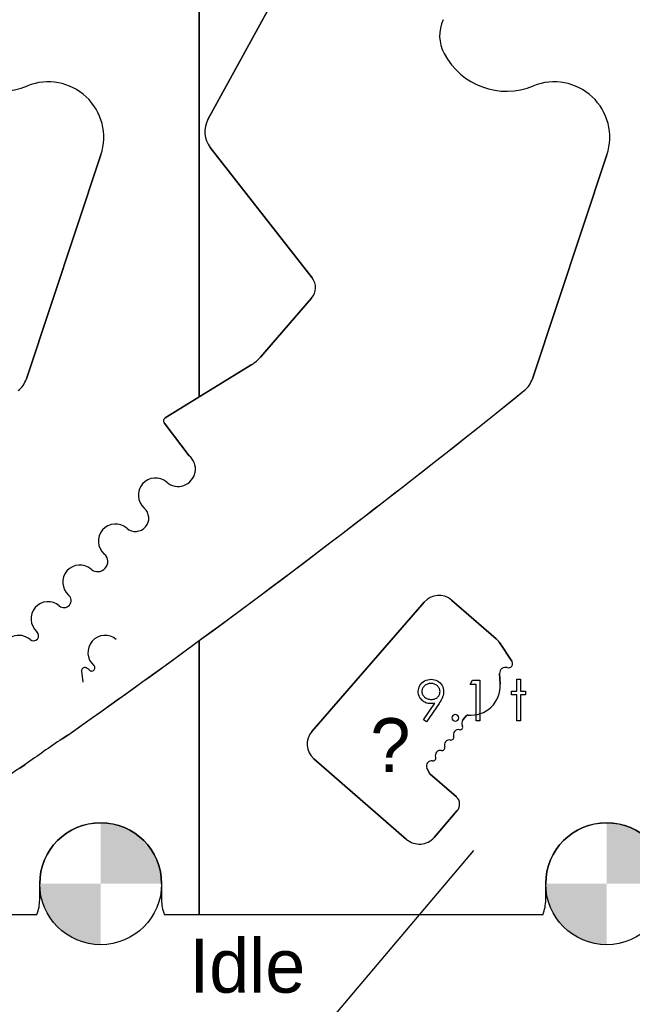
# Model space of a CAD drawing. Header units: inches. Extents: x 0.1 to 87.3, y 0.1 to 33.9.
# Tile 96 of 140: x 27.5 to 28.9, y 22 to 24.3. Entities that reach past the tile are written whole.
import ezdxf

# ---------------------------------------------------------------- set-up
doc = ezdxf.new("R2010")
doc.units = ezdxf.units.IN
doc.header["$MEASUREMENT"] = 0
doc.layers.add('DIMENSIONS', color=171, linetype='Continuous')
doc.layers.add('NOTES', color=5, linetype='Continuous')
doc.styles.add('SLDTEXTSTYLE0', font='TXT', dxfattribs={"width": 0.75})
doc.dimstyles.new('SLDDIMSTYLE0', dxfattribs={"dimtxt": 0.125, "dimasz": 0.13, "dimexe": 0, "dimexo": 0.0625, "dimgap": 0.03125, "dimtad": 0, "dimtih": 1, "dimtoh": 1, "dimdec": 4, "dimlfac": 1.333333, "dimrnd": 1e-09, "dimzin": 4, "dimdsep": 46, "dimtxsty": 'SLDTEXTSTYLE0', "dimsah": 1, "dimcen": 0.09, "dimadec": 0, "dimazin": 1, "dimtfac": 1, "dimtdec": 4, "dimtofl": 0, "dimtmove": 0, "dimatfit": 3, "dimfxl": 0, "dimfrac": 2, "dimtolj": 1, "dimtzin": 12, "dimarcsym": 0})

# ---------------------------------------------------------------- blocks, each defined once
blk = doc.blocks.new('_D_4')
at = {"layer": 'DIMENSIONS'}
for p, q in [((2.5885, 22.5365), (2.5885, 18.9646)), ((31.3982, 22.2046), (31.3982, 18.9646)), ((2.5885, 19.0896), (16.7949, 19.0896)), ((31.3982, 19.0896), (17.4421, 19.0896))]:
    blk.add_line(p, q, dxfattribs=at)
for centre, start, end in [((17.0167, 19.0769), 153.4349, 206.5651), ((17.2202, 19.0769), 333.4349, 26.5651)]:
    blk.add_arc(centre, 0.2219, start, end, dxfattribs=at)
for points in [[(2.5885, 19.0896), (2.7185, 19.0696), (2.7185, 19.1096)], [(31.3982, 19.0896), (31.2682, 19.1096), (31.2682, 19.0696)]]:
    blk.add_solid(points, dxfattribs=at)
at = {"layer": 'DIMENSIONS', "insert": (16.8183, 19.1389), "char_height": 0.125, "attachment_point": 1, "style": 'SLDTEXTSTYLE0'}
blk.add_mtext('38.4130', dxfattribs=at)
blk = doc.blocks.new('SW_DOWELSYMBOL_2')
at = {"linetype": 'Continuous', "lineweight": 18}
h = blk.add_hatch(color=0, dxfattribs=at)
edge = h.paths.add_edge_path(flags=0)
edge.add_arc((0, 0), 0.1414, 0, 90)
edge.add_line((0, 0.1414), (0, 0))
edge.add_line((0, 0), (0.1414, 0))
h = blk.add_hatch(color=0, dxfattribs=at)
edge = h.paths.add_edge_path(flags=0)
edge.add_arc((0, 0), 0.1414, 180, 270)
edge.add_line((0, -0.1414), (0, 0))
edge.add_line((0, 0), (-0.1414, 0))
at = {"layer": 'NOTES', "color": 0}
blk.add_circle((0, 0), 0.1414, dxfattribs=at)
blk = doc.blocks.new('SW_DOWELSYMBOL_3')
at = {"linetype": 'Continuous', "lineweight": 18}
h = blk.add_hatch(color=0, dxfattribs=at)
edge = h.paths.add_edge_path(flags=0)
edge.add_arc((0, 0), 0.1414, 0, 90)
edge.add_line((0, 0.1414), (0, 0))
edge.add_line((0, 0), (0.1414, 0))
h = blk.add_hatch(color=0, dxfattribs=at)
edge = h.paths.add_edge_path(flags=0)
edge.add_arc((0, 0), 0.1414, 180, 270)
edge.add_line((0, -0.1414), (0, 0))
edge.add_line((0, 0), (-0.1414, 0))
at = {"layer": 'NOTES', "color": 0}
blk.add_circle((0, 0), 0.1414, dxfattribs=at)
blk = doc.blocks.new('id')
at = {"color": 7, "linetype": 'Continuous', "lineweight": 25}
for p, q in [((28.1382, 22.6789), (28.3988, 22.9791)), ((28.3988, 22.9791), (28.1382, 22.6789)), ((28.4622, 22.9836), (28.5654, 22.8941)), ((28.5654, 22.8941), (28.4622, 22.9836)), ((28.5732, 22.8852), (28.6022, 22.842)), ((28.6022, 22.842), (28.5732, 22.8852)), ((28.5736, 22.8135), (28.575, 22.7885)), ((28.575, 22.7885), (28.5736, 22.8135)), ((28.4971, 22.7158), (28.4883, 22.7056)), ((28.4883, 22.7056), (28.4971, 22.7158)), ((28.358, 22.4286), (28.1427, 22.6154)), ((28.1427, 22.6154), (28.358, 22.4286)), ((28.4047, 22.5941), (28.4107, 22.5819)), ((28.4107, 22.5819), (28.4047, 22.5941)), ((28.4116, 22.5807), (28.4733, 22.5271)), ((28.4733, 22.5271), (28.4116, 22.5807)), ((28.4755, 22.4954), (28.4215, 22.4331)), ((28.4215, 22.4331), (28.4755, 22.4954))]:
    blk.add_line(p, q, dxfattribs=at)
for centre, radius, start, end in [((28.4327, 22.9496), 0.045, 49.051, 139.051), ((28.4327, 22.9496), 0.045, 49.051, 139.051), ((28.5359, 22.8601), 0.045, 33.8777, 49.051), ((28.5359, 22.8601), 0.045, 33.8777, 49.051), ((28.594, 22.8365), 0.00992, 252.455, 33.8777), ((28.594, 22.8365), 0.00992, 252.455, 33.8777), ((28.587, 22.8143), 0.0134, 72.455, 183.3556), ((28.587, 22.8143), 0.0134, 72.455, 183.3556), ((28.5073, 22.7845), 0.0678, 264.0751, 3.3557), ((28.5073, 22.7845), 0.0678, 264.0751, 3.3557), ((28.4979, 22.6979), 0.0123, 141.025, 210.0395), ((28.4979, 22.6979), 0.0123, 141.025, 210.0395), ((28.5, 22.7133), 0.00375, 84.0751, 139.028), ((28.5, 22.7133), 0.00375, 84.0751, 139.028), ((28.1722, 22.6494), 0.045, 139.051, 229.051), ((28.1722, 22.6494), 0.045, 139.051, 229.051), ((28.4782, 22.6713), 0.0119, 77.4407, 199.5743), ((28.4782, 22.6713), 0.0119, 77.4407, 199.5743), ((28.4821, 22.6888), 0.00594, 257.4407, 30.0395), ((28.4821, 22.6888), 0.00594, 257.4407, 30.0395), ((28.4574, 22.6473), 0.0119, 78.4892, 200.0905), ((28.4574, 22.6473), 0.0119, 78.4892, 200.0905), ((28.461, 22.6652), 0.00634, 258.4892, 19.5743), ((28.461, 22.6652), 0.00634, 258.4892, 19.5743), ((28.4364, 22.6232), 0.0119, 78.0911, 199.8248), ((28.4364, 22.6232), 0.0119, 78.0911, 199.8248), ((28.4402, 22.6411), 0.00636, 258.0911, 20.0905), ((28.4402, 22.6411), 0.00636, 258.0911, 20.0905), ((28.4155, 22.5991), 0.0119, 78.1054, 205.1075), ((28.4155, 22.5991), 0.0119, 78.1054, 205.1075), ((28.4192, 22.617), 0.00636, 258.1054, 19.8248), ((28.4192, 22.617), 0.00636, 258.1054, 19.8248), ((28.414, 22.5835), 0.00375, 206.0292, 229.028), ((28.414, 22.5835), 0.00375, 206.0292, 229.028), ((28.4585, 22.5101), 0.0225, 319.051, 49.028), ((28.4585, 22.5101), 0.0225, 319.051, 49.028), ((28.3875, 22.4626), 0.045, 229.051, 319.051), ((28.3875, 22.4626), 0.045, 229.051, 319.051)]:
    blk.add_arc(centre, radius, start, end, dxfattribs=at)
at = {"color": 7, "linetype": 'Continuous'}
blk.add_arc((28.4709, 22.7105), 0.00781, 90.0025, 89.9975, dxfattribs=at)

msp = doc.modelspace()

# ---------------------------------------------------------------- linework, layer by layer
at = {"color": 7, "linetype": 'Continuous', "lineweight": 25}
for p, q in [((27.87696, 25.289616), (27.87696, 23.455038)), ((27.87696, 23.455038), (27.87696, 25.289616)), ((27.897042, 24.098338), (28.073903, 24.42206)), ((28.073903, 24.42206), (27.897042, 24.098338)), ((28.138688, 23.731447), (27.902348, 24.033644)), ((27.902348, 24.033644), (28.138688, 23.731447)), ((27.648795, 24.016757), (27.475919, 23.496802)), ((27.475919, 23.496802), (27.648795, 24.016757)), ((28.822545, 24.016757), (28.649669, 23.496802)), ((28.649669, 23.496802), (28.822545, 24.016757)), ((28.018888, 23.547219), (28.137463, 23.683757)), ((28.137463, 23.683757), (28.018888, 23.547219)), ((27.99887, 23.530255), (27.797593, 23.40607)), ((27.87696, 23.455038), (27.99887, 23.530255)), ((27.797593, 23.40607), (27.87696, 23.455038)), ((27.853316, 23.318581), (27.795544, 23.395171)), ((27.795544, 23.395171), (27.853316, 23.318581)), ((27.87696, 22.889779), (27.87696, 22.254554)), ((27.87696, 22.254554), (27.87696, 22.889779)), ((27.603805, 22.818773), (27.606876, 22.793406)), ((27.571766, 22.670282), (27.55859, 22.662026)), ((27.55859, 22.662026), (27.571766, 22.670282)), ((27.47348, 22.602505), (27.460418, 22.59415)), ((27.460418, 22.59415), (27.47348, 22.602505)), ((27.506835, 22.288304), (27.506835, 22.325804)), ((27.789585, 22.325804), (27.789585, 22.288304)), ((28.680585, 22.288304), (28.680585, 22.325804)), ((26.70321, 22.254554), (27.500549, 22.254554)), ((27.79587, 22.254554), (27.87696, 22.254554)), ((27.87696, 22.254554), (28.674299, 22.254554))]:
    msp.add_line(p, q, dxfattribs=at)
at = {"color": 6}
msp.add_line((27.816349, 21.57857), (28.51366, 22.402664), dxfattribs=at)
at = {"color": 7, "linetype": 'Continuous', "flags": 128}
for points in [[(28.404194, 22.701467), (28.39747, 22.706143), (28.39747, 22.706143), (28.423537, 22.744248), (28.423537, 22.744248), (28.418541, 22.743722), (28.413677, 22.743534), (28.413677, 22.743534), (28.410729, 22.743666), (28.407912, 22.744041), (28.405188, 22.744661), (28.402597, 22.745544), (28.400099, 22.74667), (28.397733, 22.748041), (28.39546, 22.749675), (28.393319, 22.751553), (28.391366, 22.753619), (28.389657, 22.755798), (28.38823, 22.758089), (28.387047, 22.760511), (28.386145, 22.763028), (28.385488, 22.765676), (28.385094, 22.768437), (28.384962, 22.77131), (28.384962, 22.77131), (28.385206, 22.775235), (28.38592, 22.778953), (28.387122, 22.782484), (28.388793, 22.785808), (28.390916, 22.788888), (28.393432, 22.79163), (28.396362, 22.794052), (28.399686, 22.796156), (28.403273, 22.797846), (28.406991, 22.799067), (28.410841, 22.79978), (28.414804, 22.800025), (28.414804, 22.800025), (28.418691, 22.79978), (28.422429, 22.799086), (28.426016, 22.797902), (28.429452, 22.79625), (28.432645, 22.794165), (28.435462, 22.791724), (28.437922, 22.788888), (28.440025, 22.785677), (28.441697, 22.78224), (28.442899, 22.778672), (28.443612, 22.77501), (28.443857, 22.771216), (28.443857, 22.771216), (28.443706, 22.768267), (28.443274, 22.765263), (28.442523, 22.762164), (28.44149, 22.759009), (28.440852, 22.757375), (28.440082, 22.755666), (28.439199, 22.753863), (28.438204, 22.752004), (28.437096, 22.750032), (28.435875, 22.748004), (28.434523, 22.745882), (28.433058, 22.743684), (28.433058, 22.743684), (28.404193, 22.701467)], [(28.510658, 22.797621), (28.527991, 22.797621), (28.527991, 22.797621), (28.527991, 22.703871), (28.527991, 22.703871), (28.519578, 22.703871), (28.519578, 22.703871), (28.519578, 22.788005), (28.519578, 22.788005), (28.505155, 22.788005), (28.505155, 22.788005), (28.510657, 22.797621)], [(28.613329, 22.800025), (28.621741, 22.800025), (28.621741, 22.800025), (28.621741, 22.77238), (28.621741, 22.77238), (28.63376, 22.77238), (28.63376, 22.77238), (28.63376, 22.763967), (28.63376, 22.763967), (28.621741, 22.763967), (28.621741, 22.763967), (28.621741, 22.703871), (28.621741, 22.703871), (28.613328, 22.703871), (28.613328, 22.703871), (28.613328, 22.763967), (28.613328, 22.763967), (28.601308, 22.763967), (28.601308, 22.763967), (28.601308, 22.77238), (28.601308, 22.77238), (28.613328, 22.77238), (28.613328, 22.77238), (28.613328, 22.800025)], [(28.415236, 22.75315), (28.417471, 22.753243), (28.419574, 22.753488), (28.421583, 22.75392), (28.423461, 22.75452), (28.425246, 22.755272), (28.426917, 22.756211), (28.428457, 22.757319), (28.429903, 22.758596), (28.431199, 22.760004), (28.432326, 22.761469), (28.433283, 22.763009), (28.434053, 22.764624), (28.434673, 22.766314), (28.435105, 22.768061), (28.435349, 22.769883), (28.435443, 22.771779), (28.435443, 22.771779), (28.435349, 22.773676), (28.435068, 22.775498), (28.434579, 22.777244), (28.433903, 22.778935), (28.433039, 22.780531), (28.431988, 22.782071), (28.430729, 22.783554), (28.429283, 22.784944), (28.427706, 22.786221), (28.426053, 22.787329), (28.424307, 22.788268), (28.422485, 22.789038), (28.420588, 22.789639), (28.418597, 22.790071), (28.416532, 22.790315), (28.414372, 22.790409), (28.414372, 22.790409), (28.412231, 22.790315), (28.410184, 22.790071), (28.408212, 22.789639), (28.406315, 22.789038), (28.404494, 22.788268), (28.402747, 22.787329), (28.401094, 22.786221), (28.399517, 22.784944), (28.398071, 22.783554), (28.396831, 22.782071), (28.39578, 22.780531), (28.394916, 22.778935), (28.39424, 22.777244), (28.393751, 22.775498), (28.39347, 22.773676), (28.393376, 22.771779), (28.393376, 22.771779), (28.39347, 22.769883), (28.39377, 22.768061), (28.394277, 22.766314), (28.394972, 22.764624), (28.395874, 22.763009), (28.396982, 22.761469), (28.398277, 22.760004), (28.39978, 22.758596), (28.401414, 22.757319), (28.403141, 22.756211), (28.404963, 22.755272), (28.406841, 22.75452), (28.408813, 22.75392), (28.410879, 22.753488), (28.41302, 22.753243), (28.415236, 22.75315)]]:
    msp.add_lwpolyline(points, dxfattribs=at)
at = {"color": 7, "linetype": 'Continuous', "lineweight": 25}
for centre, radius, start, end in [((28.523013, 24.292908), 0.088473, 155.26684, 207.882045), ((28.523013, 24.292908), 0.088473, 155.26684, 207.882045), ((27.416331, 24.328391), 0.164349, 207.882045, 292.189315), ((27.416331, 24.328391), 0.164349, 207.882045, 292.189315), ((28.590081, 24.328391), 0.164349, 207.882045, 292.189315), ((28.590081, 24.328391), 0.164349, 207.882045, 292.189315), ((27.52691, 24.057281), 0.128445, 341.609021, 112.189315), ((27.52691, 24.057281), 0.128445, 341.609021, 112.189315), ((28.70066, 24.057281), 0.128445, 341.609021, 112.189315), ((28.70066, 24.057281), 0.128445, 341.609021, 112.189315), ((27.948867, 24.070025), 0.059055, 151.350586, 218.027907), ((27.948867, 24.070025), 0.059055, 151.350586, 218.027907), ((28.109149, 23.708346), 0.0375, 319.028, 38.028), ((28.109149, 23.708346), 0.0375, 319.028, 38.028), ((27.953359, 23.604255), 0.086875, 301.591559, 318.963742), ((27.953359, 23.604255), 0.086875, 301.591559, 318.963742), ((27.419881, 23.515434), 0.059055, 308.881055, 341.608983), ((27.419881, 23.515434), 0.059055, 308.881055, 341.608983), ((28.593631, 23.515434), 0.059055, 308.881055, 341.608983), ((28.593631, 23.515434), 0.059055, 308.881055, 341.608983), ((15.656468, 39.559488), 20.669291, 305.2028857, 308.8810553), ((15.656468, 39.559488), 20.669291, 306.2449831, 308.8810553), ((27.801531, 23.399687), 0.0075, 121.673975, 217.028), ((27.801531, 23.399687), 0.0075, 121.673975, 217.028), ((27.827757, 23.287456), 0.040276, 229.028, 50.607842), ((27.827757, 23.287456), 0.040276, 229.028, 50.607842), ((27.775288, 23.227038), 0.039744, 49.028, 229.028), ((27.775288, 23.227038), 0.039744, 49.028, 229.028), ((27.729016, 23.173755), 0.030827, 229.028, 49.028), ((27.729016, 23.173755), 0.030827, 229.028, 49.028), ((27.682743, 23.120472), 0.039744, 49.028, 229.028), ((27.682743, 23.120472), 0.039744, 49.028, 229.028), ((27.641408, 23.072874), 0.023297, 229.028, 49.028), ((27.641408, 23.072874), 0.023297, 229.028, 49.028), ((27.600072, 23.025276), 0.039744, 49.028, 229.028), ((27.600072, 23.025276), 0.039744, 49.028, 229.028), ((27.526307, 22.940335), 0.039744, 49.028, 229.028), ((27.526307, 22.940335), 0.039744, 49.028, 229.028), ((27.563189, 22.982805), 0.016506, 229.028, 49.028), ((27.563189, 22.982805), 0.016506, 229.028, 49.028), ((27.492328, 22.901209), 0.012077, 229.028, 49.028), ((27.492328, 22.901209), 0.012077, 229.028, 49.028), ((27.45835, 22.862082), 0.039744, 49.028, 173.961542), ((15.656468, 39.559488), 20.669291, 305.2028857, 306.2449831), ((27.65835, 22.862082), 0.039744, 49.028, 229.028), ((27.61125, 22.819674), 0.0075, 62.743978, 186.903305), ((27.595929, 22.789934), 0.040955, 49.32279, 62.743978), ((27.627469, 22.826523), 0.007352, 228.766566, 49.028), ((36.280575, 10.099503), 15.293462, 124.771709, 125.1608047), ((36.280575, 10.099503), 15.293462, 124.771709, 125.1608047), ((36.282495, 10.101714), 15.293462, 125.2294904, 125.5756773), ((36.282495, 10.101714), 15.293462, 125.2294904, 125.5756773), ((27.64821, 22.325804), 0.141375, 0, 180), ((28.82196, 22.325804), 0.141375, 0, 180), ((27.413085, 22.288304), 0.09375, 338.899804, 0), ((27.883335, 22.288304), 0.09375, 180, 201.100196), ((28.586835, 22.288304), 0.09375, 338.899804, 0)]:
    msp.add_arc(centre, radius, start, end, dxfattribs=at)

# ---------------------------------------------------------------- block references
at = {"color": 6}
msp.add_blockref('id', (0, 0), dxfattribs=at)
at = {"layer": 'NOTES'}
for name, p in [('SW_DOWELSYMBOL_3', (27.64821, 22.325804)), ('SW_DOWELSYMBOL_2', (28.82196, 22.325804))]:
    msp.add_blockref(name, p, dxfattribs=at)

# ---------------------------------------------------------------- texts
at = {"color": 6}
for s, p in [('?', (28.273792, 22.584777)), ('Idle', (27.853574, 22.073073))]:
    msp.add_text(s, height=0.125, dxfattribs=at).set_placement(p)

# ---------------------------------------------------------------- dimensions: what is measured, and where the dimension line sits
at = {"layer": 'DIMENSIONS'}
dim = msp.add_linear_dim(base=(31.39821, 19.089632), p1=(2.588479, 22.586453), p2=(31.39821, 22.254554), text='(<>)', dimstyle='SLDDIMSTYLE0', dxfattribs=at)
dim.commit()
dim.dimension.update_dxf_attribs({"geometry": '_D_4', "text_midpoint": (17.118469, 19.089632), "dimtype": 160})

doc.saveas('drawing.dxf')
